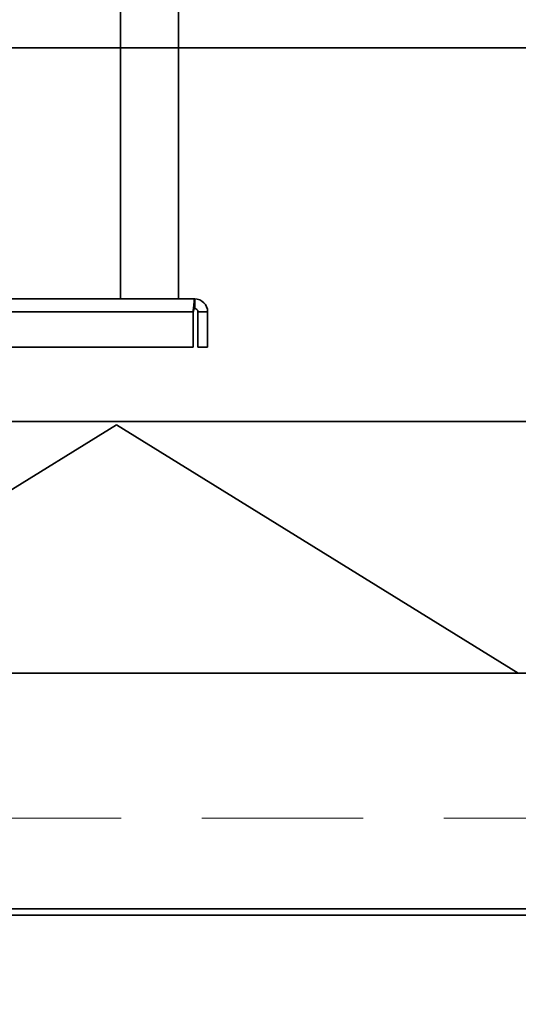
# Model space of a CAD drawing. Header units: millimetres. Extents: x 42175 to 97175, y 10092 to 468192.
# Tile 88 of 256: x 63016 to 63171, y 25301 to 25606. Entities that reach past the tile are written whole.
import ezdxf

# ---------------------------------------------------------------- set-up
doc = ezdxf.new("R2010")
doc.units = ezdxf.units.MM
doc.header["$XCLIPFRAME"] = 2
doc.linetypes.add('DASHED', pattern=[0.75, 0.5, -0.25])
for name, color, linetype in [('AHU03-3-68634OBJ', 8, 'Continuous'), ('AHU03-3-68635OBJ', 8, 'Continuous'), ('Konstrukcja - Siatka mod', 8, 'Continuous'), ('kontury', 8, 'Continuous')]:
    doc.layers.add(name, color=color, linetype=linetype)
picture_1 = doc.add_image_def('image1.bmp', size_in_pixel=(951, 911))

msp = doc.modelspace()

# ---------------------------------------------------------------- linework, layer by layer
at = {"color": 8, "linetype": 'Continuous', "lineweight": 35, "ltscale": 100}
for p, q in [((63368.76, 25597.63), (62934.07, 25597.63)), ((61551.76, 25330.8), (63368.76, 25330.8)), ((61551.76, 25328.8), (63368.76, 25328.8)), ((61551.76, 25328.8), (63368.76, 25328.8))]:
    msp.add_line(p, q, dxfattribs=at)
at = {"color": 8, "linetype": 'Continuous', "lineweight": 35, "ltscale": 100, "flags": 128}
msp.add_lwpolyline([(61534.76, 25320.19), (61534.76, 25328.8), (63385.76, 25328.8), (63385.76, 25320.19)], dxfattribs=at)
at = {"layer": 'AHU03-3-68634OBJ', "color": 8, "linetype": 'Continuous', "lineweight": 35, "ltscale": 100}
for p, q in [((63070.24, 25519.83), (62802.24, 25519.83)), ((63070.24, 25519.83), (63070.24, 25516.83)), ((63069.74, 25515.83), (62802.74, 25515.83)), ((63069.79, 25516.45), (63069.74, 25515.83)), ((63069.74, 25515.83), (63069.74, 25504.83)), ((63069.83, 25516.86), (63069.79, 25516.45)), ((63074.24, 25515.83), (63071.24, 25515.83)), ((63071.24, 25515.83), (63071.24, 25504.83)), ((63074.24, 25515.83), (63074.24, 25504.83)), ((63069.74, 25504.83), (62802.74, 25504.83)), ((63074.24, 25504.83), (63071.24, 25504.83))]:
    msp.add_line(p, q, dxfattribs=at)
at = {"layer": 'AHU03-3-68634OBJ', "color": 8, "linetype": 'Continuous', "lineweight": 35, "ltscale": 100, "flags": 128}
for points in [[(63070.24, 25519.83), (63070.19, 25519.77), (63070.14, 25519.61), (63070.09, 25519.35), (63070.03, 25519), (63069.93, 25518.05), (63069.83, 25516.86)], [(63070.24, 25516.83), (63070.12, 25516.75), (63069.99, 25516.53), (63069.74, 25515.83)]]:
    msp.add_lwpolyline(points, dxfattribs=at)
at = {"layer": 'AHU03-3-68634OBJ', "color": 8, "linetype": 'Continuous', "lineweight": 35, "ltscale": 100}
for radius in [4, 1]:
    msp.add_arc((63070.24, 25515.83), radius, 0, 90, dxfattribs=at)
at = {"layer": 'AHU03-3-68635OBJ', "color": 8, "linetype": 'Continuous', "lineweight": 35, "ltscale": 100}
for p, q in [((63047.24, 25732.8), (63047.24, 25519.83)), ((63065.24, 25732.8), (63065.24, 25519.83))]:
    msp.add_line(p, q, dxfattribs=at)
at = {"layer": 'Konstrukcja - Siatka mod', "color": 8, "linetype": 'DASHED', "lineweight": 13, "ltscale": 100}
msp.add_line((53022.46, 25358.87), (82467.02, 25358.87), dxfattribs=at)
at = {"layer": 'kontury', "color": 8, "linetype": 'Continuous', "lineweight": 35, "ltscale": 100}
for p, q in [((61551.76, 25481.8), (63368.76, 25481.8)), ((62921.32, 25403.8), (63045.96, 25480.85)), ((63045.96, 25480.85), (63170.6, 25403.8)), ((63368.76, 25403.8), (61551.76, 25403.8))]:
    msp.add_line(p, q, dxfattribs=at)

# ---------------------------------------------------------------- pictures from other files: only their frames are drawn
at = {"color": 8, "lineweight": 13}
image = msp.add_image(picture_1, insert=(61504.13, 26425.82), size_in_units=(1986.02, 1904.63), rotation=-90, dxfattribs=at)
image.set_boundary_path([(-0.5, -0.5), (950.5, 910.5)])

doc.saveas('drawing.dxf')
